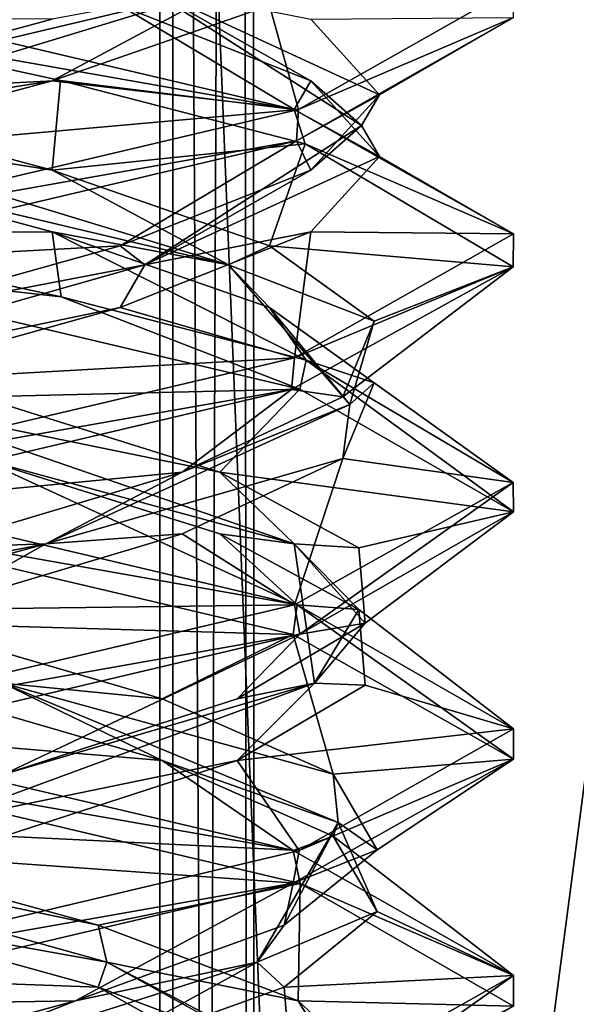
# Model space of a CAD drawing. Header units: millimetres. Extents: x -18.9 to 18.9, y -8.8 to 39.
# Tile 122 of 256: x 10.5 to 11.6, y 15.4 to 17.4. Entities that reach past the tile are written whole.
import ezdxf

# ---------------------------------------------------------------- set-up
doc = ezdxf.new("R2010")
doc.units = ezdxf.units.MM
doc.header["$LTSCALE"] = 41.718519
for name, color, linetype in [('1', 7, 'CONTINUOUS'), ('15', 7, 'CONTINUOUS'), ('1865', 7, 'CONTINUOUS'), ('1866', 7, 'CONTINUOUS'), ('1867', 7, 'CONTINUOUS'), ('1868', 7, 'CONTINUOUS'), ('1869', 7, 'CONTINUOUS'), ('1870', 7, 'CONTINUOUS'), ('1877', 7, 'CONTINUOUS'), ('1878', 7, 'CONTINUOUS'), ('1879', 7, 'CONTINUOUS'), ('1889', 7, 'CONTINUOUS'), ('1890', 7, 'CONTINUOUS'), ('1891', 7, 'CONTINUOUS'), ('1910', 7, 'CONTINUOUS'), ('1911', 7, 'CONTINUOUS'), ('1912', 7, 'CONTINUOUS'), ('1913', 7, 'CONTINUOUS'), ('1914', 7, 'CONTINUOUS'), ('1915', 7, 'CONTINUOUS'), ('2008', 7, 'CONTINUOUS'), ('32', 7, 'CONTINUOUS'), ('7', 7, 'CONTINUOUS'), ('8', 7, 'CONTINUOUS')]:
    doc.layers.add(name, color=color, linetype=linetype)

msp = doc.modelspace()

# ---------------------------------------------------------------- linework, layer by layer
at = {"layer": '1', "color": 7, "linetype": 'Continuous'}
for points in [[(9.0291, 26.4, -14.874), (12.9799, 26.4, -11.588), (9.0598, -3.5, -14.8553), (9.0291, 26.4, -14.874)], [(9.0598, -3.5, -14.8553), (12.9799, 26.4, -11.588), (11.4495, -3.5, -13.1023), (9.0598, -3.5, -14.8553)], [(11.4495, -3.5, -13.1023), (12.9799, 26.4, -11.588), (13.5068, -3.5, -10.9693), (11.4495, -3.5, -13.1023)]]:
    msp.add_3dface(points, dxfattribs=at)
at = {"layer": '15', "color": 7, "linetype": 'Continuous'}
for points in [[(9.3355, 27.7834, 14.6836), (10.7441, -3.5, 13.6867), (9.3538, 28.967, 14.672), (9.3355, 27.7834, 14.6836)], [(9.3538, 28.967, 14.672), (10.7441, -3.5, 13.6867), (10.0229, 28.967, 14.2233), (9.3538, 28.967, 14.672)], [(10.0229, 28.967, 14.2233), (10.7441, -3.5, 13.6867), (10.7441, 28.967, 13.6867), (10.0229, 28.967, 14.2233)], [(9.3172, 26.6, 14.6952), (10.7441, -3.5, 13.6867), (9.3355, 27.7834, 14.6836), (9.3172, 26.6, 14.6952)], [(9.1871, 26.4658, 14.7769), (10.7441, -3.5, 13.6867), (9.3172, 26.6, 14.6952), (9.1871, 26.4658, 14.7769)], [(9.1731, 26.4554, 14.7856), (10.7441, -3.5, 13.6867), (9.1871, 26.4658, 14.7769), (9.1731, 26.4554, 14.7856)], [(9.021, 26.4, 14.8789), (10.7441, -3.5, 13.6867), (9.1731, 26.4554, 14.7856), (9.021, 26.4, 14.8789)], [(5.9019, -3.5, 16.3685), (10.7441, -3.5, 13.6867), (9.021, 26.4, 14.8789), (5.9019, -3.5, 16.3685)]]:
    msp.add_3dface(points, dxfattribs=at)
at = {"layer": '1865', "color": 7, "linetype": 'Continuous'}
for points in [[(10.7488, 15.934, 7.4145), (9.9586, 16, 6.8562), (10.2247, 16.0868, 7.156), (10.7488, 15.934, 7.4145)], [(11.0131, 15.7518, 7.2895), (9.9586, 16, 6.8562), (10.7488, 15.934, 7.4145), (11.0131, 15.7518, 7.2895)], [(11.0944, 15.7812, 7.8858), (11.0131, 15.7518, 7.2895), (10.7488, 15.934, 7.4145), (11.0944, 15.7812, 7.8858)], [(11.4586, 15.4992, 8.3599), (11.0131, 15.7518, 7.2895), (11.0944, 15.7812, 7.8858), (11.4586, 15.4992, 8.3599)], [(11.1833, 15.6285, 8.4634), (11.4586, 15.4992, 8.3599), (11.0944, 15.7812, 7.8858), (11.1833, 15.6285, 8.4634)], [(10.9954, 15.4757, 9.0168), (11.4586, 15.4992, 8.3599), (11.1833, 15.6285, 8.4634), (10.9954, 15.4757, 9.0168)], [(11.0136, 15.2483, 9.4225), (11.4586, 15.4992, 8.3599), (10.9954, 15.4757, 9.0168), (11.0136, 15.2483, 9.4225)], [(10.5733, 15.3229, 9.4209), (11.0136, 15.2483, 9.4225), (10.9954, 15.4757, 9.0168), (10.5733, 15.3229, 9.4209)]]:
    msp.add_3dface(points, dxfattribs=at)
at = {"layer": '1866', "color": 7, "linetype": 'Continuous'}
for points in [[(10.7488, 16.059, 7.4145), (10.4263, 16.0905, 7.2584), (10.2247, 16.2118, 7.156), (10.7488, 16.059, 7.4145)], [(10.7488, 15.934, 7.4145), (10.2247, 16.0868, 7.156), (10.4263, 16.0905, 7.2584), (10.7488, 15.934, 7.4145)], [(11.1047, 15.8085, 8.0242), (10.7488, 15.934, 7.4145), (10.4263, 16.0905, 7.2584), (11.1047, 15.8085, 8.0242)], [(11.1047, 15.8085, 8.0242), (10.4263, 16.0905, 7.2584), (11.0944, 15.9062, 7.8858), (11.1047, 15.8085, 8.0242)], [(11.0944, 15.9062, 7.8858), (10.4263, 16.0905, 7.2584), (10.7488, 16.059, 7.4145), (11.0944, 15.9062, 7.8858)], [(11.0944, 15.7812, 7.8858), (10.7488, 15.934, 7.4145), (11.1047, 15.8085, 8.0242), (11.0944, 15.7812, 7.8858)], [(11.1833, 15.7535, 8.4634), (11.1047, 15.8085, 8.0242), (11.0944, 15.9062, 7.8858), (11.1833, 15.7535, 8.4634)], [(10.9406, 15.5264, 9.0341), (11.1833, 15.6285, 8.4634), (11.1047, 15.8085, 8.0242), (10.9406, 15.5264, 9.0341)], [(10.9406, 15.5264, 9.0341), (11.1047, 15.8085, 8.0242), (10.9954, 15.6007, 9.0168), (10.9406, 15.5264, 9.0341)], [(10.9954, 15.6007, 9.0168), (11.1047, 15.8085, 8.0242), (11.1833, 15.7535, 8.4634), (10.9954, 15.6007, 9.0168)], [(11.1833, 15.6285, 8.4634), (11.0944, 15.7812, 7.8858), (11.1047, 15.8085, 8.0242), (11.1833, 15.6285, 8.4634)], [(10.9954, 15.4757, 9.0168), (11.1833, 15.6285, 8.4634), (10.9406, 15.5264, 9.0341), (10.9954, 15.4757, 9.0168)], [(10.5733, 15.4479, 9.4209), (10.9406, 15.5264, 9.0341), (10.9954, 15.6007, 9.0168), (10.5733, 15.4479, 9.4209)], [(10.0546, 15.2444, 9.5457), (10.5733, 15.3229, 9.4209), (10.9406, 15.5264, 9.0341), (10.0546, 15.2444, 9.5457)], [(10.0546, 15.2444, 9.5457), (10.9406, 15.5264, 9.0341), (10.5733, 15.4479, 9.4209), (10.0546, 15.2444, 9.5457)], [(10.5733, 15.3229, 9.4209), (10.9954, 15.4757, 9.0168), (10.9406, 15.5264, 9.0341), (10.5733, 15.3229, 9.4209)], [(10.0122, 15.2951, 9.5844), (10.0546, 15.2444, 9.5457), (10.5733, 15.4479, 9.4209), (10.0122, 15.2951, 9.5844)]]:
    msp.add_3dface(points, dxfattribs=at)
at = {"layer": '1867', "color": 7, "linetype": 'Continuous'}
for points in [[(10.2247, 16.2118, 7.156), (9.9586, 16.4375, 6.8562), (11.0131, 16.1893, 7.2895), (10.2247, 16.2118, 7.156)], [(10.7488, 16.059, 7.4145), (10.2247, 16.2118, 7.156), (11.0131, 16.1893, 7.2895), (10.7488, 16.059, 7.4145)], [(11.0944, 15.9062, 7.8858), (10.7488, 16.059, 7.4145), (11.0131, 16.1893, 7.2895), (11.0944, 15.9062, 7.8858)], [(11.4586, 15.9367, 8.3599), (11.0944, 15.9062, 7.8858), (11.0131, 16.1893, 7.2895), (11.4586, 15.9367, 8.3599)], [(11.0136, 15.6858, 9.4225), (11.1833, 15.7535, 8.4634), (11.4586, 15.9367, 8.3599), (11.0136, 15.6858, 9.4225)], [(11.1833, 15.7535, 8.4634), (11.0944, 15.9062, 7.8858), (11.4586, 15.9367, 8.3599), (11.1833, 15.7535, 8.4634)], [(10.9954, 15.6007, 9.0168), (11.1833, 15.7535, 8.4634), (11.0136, 15.6858, 9.4225), (10.9954, 15.6007, 9.0168)], [(9.9586, 15.4375, 9.8562), (10.5733, 15.4479, 9.4209), (11.0136, 15.6858, 9.4225), (9.9586, 15.4375, 9.8562)], [(10.5733, 15.4479, 9.4209), (10.9954, 15.6007, 9.0168), (11.0136, 15.6858, 9.4225), (10.5733, 15.4479, 9.4209)], [(9.9586, 15.4375, 9.8562), (10.0122, 15.2951, 9.5844), (10.5733, 15.4479, 9.4209), (9.9586, 15.4375, 9.8562)]]:
    msp.add_3dface(points, dxfattribs=at)
at = {"layer": '1868', "color": 7, "linetype": 'Continuous'}
for points in [[(11.024, 17.2514, 9.4122), (11.4585, 17.4976, 8.3676), (10.9656, 17.4618, 9.0614), (11.024, 17.2514, 9.4122)], [(10.5262, 17.309, 9.4467), (11.024, 17.2514, 9.4122), (10.9656, 17.4618, 9.0614), (10.5262, 17.309, 9.4467)], [(9.9586, 17.1562, 9.5856), (11.024, 17.2514, 9.4122), (10.5262, 17.309, 9.4467), (9.9586, 17.1562, 9.5856)], [(9.9586, 17.1562, 9.5856), (9.9586, 17, 9.8562), (11.024, 17.2514, 9.4122), (9.9586, 17.1562, 9.5856)]]:
    msp.add_3dface(points, dxfattribs=at)
at = {"layer": '1869', "color": 7, "linetype": 'Continuous'}
for points in [[(9.9586, 17.2812, 9.5856), (9.9586, 17.2188, 9.5495), (10.8829, 17.5008, 9.1109), (9.9586, 17.2812, 9.5856)], [(9.9586, 17.2188, 9.5495), (10.5262, 17.309, 9.4467), (10.8829, 17.5008, 9.1109), (9.9586, 17.2188, 9.5495)], [(9.9586, 17.2812, 9.5856), (10.8829, 17.5008, 9.1109), (10.5262, 17.434, 9.4467), (9.9586, 17.2812, 9.5856)], [(10.5262, 17.309, 9.4467), (10.9656, 17.4618, 9.0614), (10.8829, 17.5008, 9.1109), (10.5262, 17.309, 9.4467)], [(9.9586, 17.2188, 9.5495), (9.9586, 17.1562, 9.5856), (10.5262, 17.309, 9.4467), (9.9586, 17.2188, 9.5495)]]:
    msp.add_3dface(points, dxfattribs=at)
at = {"layer": '1870', "color": 7, "linetype": 'Continuous'}
msp.add_3dface([(9.9586, 17.4375, 9.8562), (9.9586, 17.2812, 9.5856), (10.5262, 17.434, 9.4467), (9.9586, 17.4375, 9.8562)], dxfattribs=at)
at = {"layer": '1877', "color": 7, "linetype": 'Continuous'}
for points in [[(9.9586, 16.5, 6.8562), (10.379, 16.5451, 7.201), (11.0216, 16.2493, 7.298), (9.9586, 16.5, 6.8562)], [(10.379, 16.5451, 7.201), (10.865, 16.3924, 7.5257), (11.0216, 16.2493, 7.298), (10.379, 16.5451, 7.201)], [(10.865, 16.3924, 7.5257), (11.1461, 16.2396, 8.0381), (11.0216, 16.2493, 7.298), (10.865, 16.3924, 7.5257)], [(11.0216, 16.2493, 7.298), (11.1461, 16.2396, 8.0381), (11.4586, 15.9984, 8.3637), (11.0216, 16.2493, 7.298)], [(11.1461, 16.2396, 8.0381), (11.1588, 16.0868, 8.6223), (11.4586, 15.9984, 8.3637), (11.1461, 16.2396, 8.0381)], [(11.1588, 16.0868, 8.6223), (10.9003, 15.934, 9.1465), (11.4586, 15.9984, 8.3637), (11.1588, 16.0868, 8.6223)], [(11.4586, 15.9984, 8.3637), (10.9003, 15.934, 9.1465), (11.0253, 15.7518, 9.4108), (11.4586, 15.9984, 8.3637)], [(10.9003, 15.934, 9.1465), (10.429, 15.7812, 9.492), (11.0253, 15.7518, 9.4108), (10.9003, 15.934, 9.1465)], [(10.429, 15.7812, 9.492), (9.9586, 15.5, 9.8562), (11.0253, 15.7518, 9.4108), (10.429, 15.7812, 9.492)]]:
    msp.add_3dface(points, dxfattribs=at)
at = {"layer": '1878', "color": 7, "linetype": 'Continuous'}
for points in [[(10.865, 16.5174, 7.5257), (10.1973, 16.6546, 7.1871), (10.379, 16.6701, 7.201), (10.865, 16.5174, 7.5257)], [(11.0152, 16.3726, 7.8017), (10.379, 16.5451, 7.201), (10.1973, 16.6546, 7.1871), (11.0152, 16.3726, 7.8017)], [(11.0152, 16.3726, 7.8017), (10.1973, 16.6546, 7.1871), (10.865, 16.5174, 7.5257), (11.0152, 16.3726, 7.8017)], [(10.865, 16.3924, 7.5257), (10.379, 16.5451, 7.201), (11.0152, 16.3726, 7.8017), (10.865, 16.3924, 7.5257)], [(11.1461, 16.3646, 8.0381), (11.0152, 16.3726, 7.8017), (10.865, 16.5174, 7.5257), (11.1461, 16.3646, 8.0381)], [(11.1461, 16.2396, 8.0381), (10.865, 16.3924, 7.5257), (11.0152, 16.3726, 7.8017), (11.1461, 16.2396, 8.0381)], [(11.0564, 16.0905, 8.824), (11.1461, 16.2396, 8.0381), (11.0152, 16.3726, 7.8017), (11.0564, 16.0905, 8.824)], [(11.0564, 16.0905, 8.824), (11.0152, 16.3726, 7.8017), (11.1588, 16.2118, 8.6223), (11.0564, 16.0905, 8.824)], [(11.1588, 16.2118, 8.6223), (11.0152, 16.3726, 7.8017), (11.1461, 16.3646, 8.0381), (11.1588, 16.2118, 8.6223)], [(11.1588, 16.0868, 8.6223), (11.1461, 16.2396, 8.0381), (11.0564, 16.0905, 8.824), (11.1588, 16.0868, 8.6223)], [(10.9003, 16.059, 9.1465), (11.0564, 16.0905, 8.824), (11.1588, 16.2118, 8.6223), (10.9003, 16.059, 9.1465)], [(10.2906, 15.8085, 9.5024), (10.9003, 15.934, 9.1465), (11.0564, 16.0905, 8.824), (10.2906, 15.8085, 9.5024)], [(10.2906, 15.8085, 9.5024), (11.0564, 16.0905, 8.824), (10.429, 15.9062, 9.492), (10.2906, 15.8085, 9.5024)], [(10.429, 15.9062, 9.492), (11.0564, 16.0905, 8.824), (10.9003, 16.059, 9.1465), (10.429, 15.9062, 9.492)], [(10.9003, 15.934, 9.1465), (11.1588, 16.0868, 8.6223), (11.0564, 16.0905, 8.824), (10.9003, 15.934, 9.1465)], [(10.429, 15.7812, 9.492), (10.9003, 15.934, 9.1465), (10.2906, 15.8085, 9.5024), (10.429, 15.7812, 9.492)]]:
    msp.add_3dface(points, dxfattribs=at)
at = {"layer": '1879', "color": 7, "linetype": 'Continuous'}
for points in [[(10.379, 16.6701, 7.201), (9.9586, 16.9375, 6.8562), (11.0271, 16.6851, 7.3035), (10.379, 16.6701, 7.201)], [(10.865, 16.5174, 7.5257), (10.379, 16.6701, 7.201), (11.0271, 16.6851, 7.3035), (10.865, 16.5174, 7.5257)], [(11.4586, 16.437, 8.3588), (10.865, 16.5174, 7.5257), (11.0271, 16.6851, 7.3035), (11.4586, 16.437, 8.3588)], [(11.1461, 16.3646, 8.0381), (10.865, 16.5174, 7.5257), (11.4586, 16.437, 8.3588), (11.1461, 16.3646, 8.0381)], [(11.0271, 16.1899, 9.409), (11.1588, 16.2118, 8.6223), (11.4586, 16.437, 8.3588), (11.0271, 16.1899, 9.409)], [(11.1588, 16.2118, 8.6223), (11.1461, 16.3646, 8.0381), (11.4586, 16.437, 8.3588), (11.1588, 16.2118, 8.6223)], [(10.9003, 16.059, 9.1465), (11.1588, 16.2118, 8.6223), (11.0271, 16.1899, 9.409), (10.9003, 16.059, 9.1465)], [(9.9586, 15.9375, 9.8562), (10.429, 15.9062, 9.492), (11.0271, 16.1899, 9.409), (9.9586, 15.9375, 9.8562)], [(10.429, 15.9062, 9.492), (10.9003, 16.059, 9.1465), (11.0271, 16.1899, 9.409), (10.429, 15.9062, 9.492)]]:
    msp.add_3dface(points, dxfattribs=at)
at = {"layer": '1889', "color": 7, "linetype": 'Continuous'}
for points in [[(10.5262, 17.0035, 7.2658), (9.9586, 17, 6.8562), (9.9586, 17.1562, 7.1269), (10.5262, 17.0035, 7.2658)], [(9.9586, 17, 6.8562), (10.5262, 17.0035, 7.2658), (10.5443, 16.8723, 6.9753), (9.9586, 17, 6.8562)], [(10.5262, 17.0035, 7.2658), (10.9656, 16.8507, 7.6511), (11.0394, 16.7439, 7.3162), (10.5262, 17.0035, 7.2658)], [(10.5443, 16.8723, 6.9753), (10.5262, 17.0035, 7.2658), (11.0394, 16.7439, 7.3162), (10.5443, 16.8723, 6.9753)], [(10.9656, 16.8507, 7.6511), (11.1774, 16.6979, 8.1958), (11.0394, 16.7439, 7.3162), (10.9656, 16.8507, 7.6511)], [(11.0394, 16.7439, 7.3162), (11.1774, 16.6979, 8.1958), (11.4585, 16.4965, 8.3728), (11.0394, 16.7439, 7.3162)], [(11.1774, 16.6979, 8.1958), (11.1138, 16.5451, 8.7767), (11.4585, 16.4965, 8.3728), (11.1774, 16.6979, 8.1958)], [(11.1138, 16.5451, 8.7767), (10.7891, 16.3924, 9.2626), (11.0162, 16.2491, 9.4199), (11.1138, 16.5451, 8.7767)], [(11.4585, 16.4965, 8.3728), (11.1138, 16.5451, 8.7767), (11.0162, 16.2491, 9.4199), (11.4585, 16.4965, 8.3728)], [(10.7891, 16.3924, 9.2626), (10.2768, 16.2396, 9.5437), (11.0162, 16.2491, 9.4199), (10.7891, 16.3924, 9.2626)], [(10.2768, 16.2396, 9.5437), (9.9586, 16, 9.8562), (11.0162, 16.2491, 9.4199), (10.2768, 16.2396, 9.5437)]]:
    msp.add_3dface(points, dxfattribs=at)
at = {"layer": '1890', "color": 7, "linetype": 'Continuous'}
for points in [[(10.5262, 17.1285, 7.2658), (9.9586, 17.2188, 7.163), (9.9586, 17.2812, 7.1269), (10.5262, 17.1285, 7.2658)], [(10.8829, 16.9367, 7.6016), (9.9586, 17.1562, 7.1269), (9.9586, 17.2188, 7.163), (10.8829, 16.9367, 7.6016)], [(10.8829, 16.9367, 7.6016), (9.9586, 17.2188, 7.163), (10.5262, 17.1285, 7.2658), (10.8829, 16.9367, 7.6016)], [(10.5262, 17.0035, 7.2658), (9.9586, 17.1562, 7.1269), (10.8829, 16.9367, 7.6016), (10.5262, 17.0035, 7.2658)], [(10.9656, 16.9757, 7.6511), (10.8829, 16.9367, 7.6016), (10.5262, 17.1285, 7.2658), (10.9656, 16.9757, 7.6511)], [(10.9656, 16.8507, 7.6511), (10.5262, 17.0035, 7.2658), (10.8829, 16.9367, 7.6016), (10.9656, 16.8507, 7.6511)], [(11.1774, 16.8229, 8.1958), (10.8829, 16.9367, 7.6016), (10.9656, 16.9757, 7.6511), (11.1774, 16.8229, 8.1958)], [(11.1277, 16.6546, 8.5949), (10.9656, 16.8507, 7.6511), (10.8829, 16.9367, 7.6016), (11.1277, 16.6546, 8.5949)], [(11.1277, 16.6546, 8.5949), (10.8829, 16.9367, 7.6016), (11.1774, 16.8229, 8.1958), (11.1277, 16.6546, 8.5949)], [(11.1774, 16.6979, 8.1958), (10.9656, 16.8507, 7.6511), (11.1277, 16.6546, 8.5949), (11.1774, 16.6979, 8.1958)], [(11.1138, 16.6701, 8.7767), (11.1277, 16.6546, 8.5949), (11.1774, 16.8229, 8.1958), (11.1138, 16.6701, 8.7767)], [(11.1138, 16.5451, 8.7767), (11.1774, 16.6979, 8.1958), (11.1277, 16.6546, 8.5949), (11.1138, 16.5451, 8.7767)], [(10.5131, 16.3726, 9.4128), (11.1138, 16.5451, 8.7767), (11.1277, 16.6546, 8.5949), (10.5131, 16.3726, 9.4128)], [(10.5131, 16.3726, 9.4128), (11.1277, 16.6546, 8.5949), (10.7891, 16.5174, 9.2626), (10.5131, 16.3726, 9.4128)], [(10.7891, 16.5174, 9.2626), (11.1277, 16.6546, 8.5949), (11.1138, 16.6701, 8.7767), (10.7891, 16.5174, 9.2626)], [(10.7891, 16.3924, 9.2626), (11.1138, 16.5451, 8.7767), (10.5131, 16.3726, 9.4128), (10.7891, 16.3924, 9.2626)], [(10.2768, 16.3646, 9.5437), (10.5131, 16.3726, 9.4128), (10.7891, 16.5174, 9.2626), (10.2768, 16.3646, 9.5437)], [(10.2768, 16.2396, 9.5437), (10.7891, 16.3924, 9.2626), (10.5131, 16.3726, 9.4128), (10.2768, 16.2396, 9.5437)], [(9.4909, 16.0905, 9.454), (10.2768, 16.2396, 9.5437), (10.5131, 16.3726, 9.4128), (9.4909, 16.0905, 9.454)], [(9.4909, 16.0905, 9.454), (10.5131, 16.3726, 9.4128), (9.6925, 16.2118, 9.5565), (9.4909, 16.0905, 9.454)], [(9.6925, 16.2118, 9.5565), (10.5131, 16.3726, 9.4128), (10.2768, 16.3646, 9.5437), (9.6925, 16.2118, 9.5565)]]:
    msp.add_3dface(points, dxfattribs=at)
at = {"layer": '1891', "color": 7, "linetype": 'Continuous'}
for points in [[(9.9586, 17.2812, 7.1269), (9.9586, 17.4375, 6.8562), (10.5429, 17.3101, 6.9747), (9.9586, 17.2812, 7.1269)], [(10.5262, 17.1285, 7.2658), (9.9586, 17.2812, 7.1269), (10.5429, 17.3101, 6.9747), (10.5262, 17.1285, 7.2658)], [(11.0374, 17.182, 7.3141), (10.5262, 17.1285, 7.2658), (10.5429, 17.3101, 6.9747), (11.0374, 17.182, 7.3141)], [(10.9656, 16.9757, 7.6511), (10.5262, 17.1285, 7.2658), (11.0374, 17.182, 7.3141), (10.9656, 16.9757, 7.6511)], [(11.4584, 16.933, 8.3774), (10.9656, 16.9757, 7.6511), (11.0374, 17.182, 7.3141), (11.4584, 16.933, 8.3774)], [(11.1774, 16.8229, 8.1958), (10.9656, 16.9757, 7.6511), (11.4584, 16.933, 8.3774), (11.1774, 16.8229, 8.1958)], [(11.0102, 16.6848, 9.4258), (11.1138, 16.6701, 8.7767), (11.4584, 16.933, 8.3774), (11.0102, 16.6848, 9.4258)], [(11.1138, 16.6701, 8.7767), (11.1774, 16.8229, 8.1958), (11.4584, 16.933, 8.3774), (11.1138, 16.6701, 8.7767)], [(9.9586, 16.4375, 9.8562), (10.7891, 16.5174, 9.2626), (11.0102, 16.6848, 9.4258), (9.9586, 16.4375, 9.8562)], [(10.7891, 16.5174, 9.2626), (11.1138, 16.6701, 8.7767), (11.0102, 16.6848, 9.4258), (10.7891, 16.5174, 9.2626)], [(9.9586, 16.4375, 9.8562), (10.2768, 16.3646, 9.5437), (10.7891, 16.5174, 9.2626), (9.9586, 16.4375, 9.8562)]]:
    msp.add_3dface(points, dxfattribs=at)
at = {"layer": '1910', "color": 7, "linetype": 'Continuous'}
for points in [[(11.1879, 17.1562, 8.3562), (11.049, 17.0035, 8.9239), (11.4586, 17, 8.3562), (11.1879, 17.1562, 8.3562)], [(11.049, 17.0035, 8.9239), (10.6637, 16.8507, 9.3633), (11.0159, 16.749, 9.4202), (11.049, 17.0035, 8.9239)], [(11.4586, 17, 8.3562), (11.049, 17.0035, 8.9239), (11.0159, 16.749, 9.4202), (11.4586, 17, 8.3562)], [(10.6637, 16.8507, 9.3633), (10.119, 16.6979, 9.5751), (11.0159, 16.749, 9.4202), (10.6637, 16.8507, 9.3633)], [(10.119, 16.6979, 9.5751), (9.9586, 16.5, 9.8562), (11.0159, 16.749, 9.4202), (10.119, 16.6979, 9.5751)], [(10.6191, 15.4757, 7.3194), (9.9586, 15.5, 6.8562), (10.0657, 15.6285, 7.1315), (10.6191, 15.4757, 7.3194)], [(9.9586, 15.5, 6.8562), (10.6191, 15.4757, 7.3194), (11.0275, 15.2475, 7.3039), (9.9586, 15.5, 6.8562)], [(10.6191, 15.4757, 7.3194), (11.0232, 15.3229, 7.7416), (11.0275, 15.2475, 7.3039), (10.6191, 15.4757, 7.3194)]]:
    msp.add_3dface(points, dxfattribs=at)
at = {"layer": '1911', "color": 7, "linetype": 'Continuous'}
for points in [[(11.049, 17.1285, 8.9239), (11.1519, 17.2188, 8.3562), (11.1879, 17.2812, 8.3562), (11.049, 17.1285, 8.9239)], [(10.7133, 16.9367, 9.2806), (11.1879, 17.1562, 8.3562), (11.1519, 17.2188, 8.3562), (10.7133, 16.9367, 9.2806)], [(10.7133, 16.9367, 9.2806), (11.1519, 17.2188, 8.3562), (11.049, 17.1285, 8.9239), (10.7133, 16.9367, 9.2806)], [(11.049, 17.0035, 8.9239), (11.1879, 17.1562, 8.3562), (10.7133, 16.9367, 9.2806), (11.049, 17.0035, 8.9239)], [(10.6637, 16.9757, 9.3633), (10.7133, 16.9367, 9.2806), (11.049, 17.1285, 8.9239), (10.6637, 16.9757, 9.3633)], [(10.6637, 16.8507, 9.3633), (11.049, 17.0035, 8.9239), (10.7133, 16.9367, 9.2806), (10.6637, 16.8507, 9.3633)], [(10.119, 16.8229, 9.5751), (10.7133, 16.9367, 9.2806), (10.6637, 16.9757, 9.3633), (10.119, 16.8229, 9.5751)], [(9.7199, 16.6546, 9.5254), (10.6637, 16.8507, 9.3633), (10.7133, 16.9367, 9.2806), (9.7199, 16.6546, 9.5254)], [(9.7199, 16.6546, 9.5254), (10.7133, 16.9367, 9.2806), (10.119, 16.8229, 9.5751), (9.7199, 16.6546, 9.5254)], [(10.119, 16.6979, 9.5751), (10.6637, 16.8507, 9.3633), (9.7199, 16.6546, 9.5254), (10.119, 16.6979, 9.5751)], [(10.6364, 15.5264, 7.3742), (10.0657, 15.6285, 7.1315), (9.6266, 15.8085, 7.2101), (10.6364, 15.5264, 7.3742)], [(10.6364, 15.5264, 7.3742), (9.6266, 15.8085, 7.2101), (10.6191, 15.6007, 7.3194), (10.6364, 15.5264, 7.3742)], [(10.6191, 15.6007, 7.3194), (9.6266, 15.8085, 7.2101), (10.0657, 15.7535, 7.1315), (10.6191, 15.6007, 7.3194)], [(10.6191, 15.4757, 7.3194), (10.0657, 15.6285, 7.1315), (10.6364, 15.5264, 7.3742), (10.6191, 15.4757, 7.3194)], [(11.0232, 15.4479, 7.7416), (10.6364, 15.5264, 7.3742), (10.6191, 15.6007, 7.3194), (11.0232, 15.4479, 7.7416)], [(11.0232, 15.3229, 7.7416), (10.6191, 15.4757, 7.3194), (10.6364, 15.5264, 7.3742), (11.0232, 15.3229, 7.7416)], [(11.148, 15.2444, 8.2602), (11.0232, 15.3229, 7.7416), (10.6364, 15.5264, 7.3742), (11.148, 15.2444, 8.2602)], [(11.148, 15.2444, 8.2602), (10.6364, 15.5264, 7.3742), (11.0232, 15.4479, 7.7416), (11.148, 15.2444, 8.2602)], [(11.1868, 15.2951, 8.3026), (11.148, 15.2444, 8.2602), (11.0232, 15.4479, 7.7416), (11.1868, 15.2951, 8.3026)]]:
    msp.add_3dface(points, dxfattribs=at)
at = {"layer": '1912', "color": 7, "linetype": 'Continuous'}
for points in [[(11.0201, 17.1878, 9.416), (11.1879, 17.2812, 8.3562), (11.4586, 17.4375, 8.3562), (11.0201, 17.1878, 9.416)], [(11.049, 17.1285, 8.9239), (11.1879, 17.2812, 8.3562), (11.0201, 17.1878, 9.416), (11.049, 17.1285, 8.9239)], [(9.9586, 16.9375, 9.8562), (10.6637, 16.9757, 9.3633), (11.0201, 17.1878, 9.416), (9.9586, 16.9375, 9.8562)], [(10.6637, 16.9757, 9.3633), (11.049, 17.1285, 8.9239), (11.0201, 17.1878, 9.416), (10.6637, 16.9757, 9.3633)], [(9.9586, 16.9375, 9.8562), (10.119, 16.8229, 9.5751), (10.6637, 16.9757, 9.3633), (9.9586, 16.9375, 9.8562)], [(10.0657, 15.7535, 7.1315), (9.9586, 15.9375, 6.8562), (11.0275, 15.685, 7.3039), (10.0657, 15.7535, 7.1315)], [(10.6191, 15.6007, 7.3194), (10.0657, 15.7535, 7.1315), (11.0275, 15.685, 7.3039), (10.6191, 15.6007, 7.3194)], [(11.0232, 15.4479, 7.7416), (10.6191, 15.6007, 7.3194), (11.0275, 15.685, 7.3039), (11.0232, 15.4479, 7.7416)], [(11.4586, 15.4368, 8.3595), (11.0232, 15.4479, 7.7416), (11.0275, 15.685, 7.3039), (11.4586, 15.4368, 8.3595)], [(11.1868, 15.2951, 8.3026), (11.0232, 15.4479, 7.7416), (11.4586, 15.4368, 8.3595), (11.1868, 15.2951, 8.3026)]]:
    msp.add_3dface(points, dxfattribs=at)
at = {"layer": '1913', "color": 7, "linetype": 'Continuous'}
for points in [[(9.9586, 17.5, 6.8562), (10.6637, 17.4618, 7.3492), (11.0153, 17.2512, 7.2916), (9.9586, 17.5, 6.8562)], [(10.6637, 17.4618, 7.3492), (11.049, 17.309, 7.7886), (11.0153, 17.2512, 7.2916), (10.6637, 17.4618, 7.3492)], [(11.049, 17.309, 7.7886), (11.1879, 17.1562, 8.3562), (11.0153, 17.2512, 7.2916), (11.049, 17.309, 7.7886)], [(11.1879, 17.1562, 8.3562), (11.4586, 17, 8.3562), (11.0153, 17.2512, 7.2916), (11.1879, 17.1562, 8.3562)]]:
    msp.add_3dface(points, dxfattribs=at)
at = {"layer": '1914', "color": 7, "linetype": 'Continuous'}
for points in [[(11.049, 17.309, 7.7886), (10.6637, 17.4618, 7.3492), (10.7133, 17.5008, 7.4319), (11.049, 17.309, 7.7886)], [(11.1879, 17.2812, 8.3562), (11.1519, 17.2188, 8.3562), (10.7133, 17.5008, 7.4319), (11.1879, 17.2812, 8.3562)], [(11.1519, 17.2188, 8.3562), (11.049, 17.309, 7.7886), (10.7133, 17.5008, 7.4319), (11.1519, 17.2188, 8.3562)], [(11.1879, 17.2812, 8.3562), (10.7133, 17.5008, 7.4319), (11.049, 17.434, 7.7886), (11.1879, 17.2812, 8.3562)], [(11.1519, 17.2188, 8.3562), (11.1879, 17.1562, 8.3562), (11.049, 17.309, 7.7886), (11.1519, 17.2188, 8.3562)]]:
    msp.add_3dface(points, dxfattribs=at)
at = {"layer": '1915', "color": 7, "linetype": 'Continuous'}
msp.add_3dface([(11.4586, 17.4375, 8.3562), (11.1879, 17.2812, 8.3562), (11.049, 17.434, 7.7886), (11.4586, 17.4375, 8.3562)], dxfattribs=at)
at = {"layer": '2008', "color": 7, "linetype": 'Continuous'}
for points in [[(9.9586, 17.4375, 6.8562), (9.9586, 17.5, 6.8562), (11.0153, 17.2512, 7.2916), (9.9586, 17.4375, 6.8562)], [(11.4585, 17.4976, 8.3676), (11.024, 17.2514, 9.4122), (11.4586, 17.4375, 8.3562), (11.4585, 17.4976, 8.3676)], [(10.5429, 17.3101, 6.9747), (9.9586, 17.4375, 6.8562), (11.0153, 17.2512, 7.2916), (10.5429, 17.3101, 6.9747)], [(11.024, 17.2514, 9.4122), (11.0201, 17.1878, 9.416), (11.4586, 17.4375, 8.3562), (11.024, 17.2514, 9.4122)], [(11.0374, 17.182, 7.3141), (10.5429, 17.3101, 6.9747), (11.0153, 17.2512, 7.2916), (11.0374, 17.182, 7.3141)], [(11.024, 17.2514, 9.4122), (9.9586, 17, 9.8562), (11.0201, 17.1878, 9.416), (11.024, 17.2514, 9.4122)], [(11.4586, 17, 8.3562), (11.0374, 17.182, 7.3141), (11.0153, 17.2512, 7.2916), (11.4586, 17, 8.3562)], [(9.9586, 17, 9.8562), (9.9586, 16.9375, 9.8562), (11.0201, 17.1878, 9.416), (9.9586, 17, 9.8562)], [(11.4584, 16.933, 8.3774), (11.0374, 17.182, 7.3141), (11.4586, 17, 8.3562), (11.4584, 16.933, 8.3774)], [(9.9586, 16.9375, 6.8562), (9.9586, 17, 6.8562), (10.5443, 16.8723, 6.9753), (9.9586, 16.9375, 6.8562)], [(11.4584, 16.933, 8.3774), (11.4586, 17, 8.3562), (11.0159, 16.749, 9.4202), (11.4584, 16.933, 8.3774)], [(11.0271, 16.6851, 7.3035), (9.9586, 16.9375, 6.8562), (10.5443, 16.8723, 6.9753), (11.0271, 16.6851, 7.3035)], [(11.0102, 16.6848, 9.4258), (11.4584, 16.933, 8.3774), (11.0159, 16.749, 9.4202), (11.0102, 16.6848, 9.4258)], [(11.0271, 16.6851, 7.3035), (10.5443, 16.8723, 6.9753), (11.0394, 16.7439, 7.3162), (11.0271, 16.6851, 7.3035)], [(9.9586, 16.5, 9.8562), (11.0102, 16.6848, 9.4258), (11.0159, 16.749, 9.4202), (9.9586, 16.5, 9.8562)], [(11.4586, 16.437, 8.3588), (11.0271, 16.6851, 7.3035), (11.0394, 16.7439, 7.3162), (11.4586, 16.437, 8.3588)], [(11.4586, 16.437, 8.3588), (11.0394, 16.7439, 7.3162), (11.4585, 16.4965, 8.3728), (11.4586, 16.437, 8.3588)], [(9.9586, 16.5, 9.8562), (9.9586, 16.4375, 9.8562), (11.0102, 16.6848, 9.4258), (9.9586, 16.5, 9.8562)], [(9.9586, 16.4375, 6.8562), (9.9586, 16.5, 6.8562), (11.0216, 16.2493, 7.298), (9.9586, 16.4375, 6.8562)], [(11.0271, 16.1899, 9.409), (11.4585, 16.4965, 8.3728), (11.0162, 16.2491, 9.4199), (11.0271, 16.1899, 9.409)], [(11.0271, 16.1899, 9.409), (11.4586, 16.437, 8.3588), (11.4585, 16.4965, 8.3728), (11.0271, 16.1899, 9.409)], [(11.0131, 16.1893, 7.2895), (9.9586, 16.4375, 6.8562), (11.0216, 16.2493, 7.298), (11.0131, 16.1893, 7.2895)], [(9.9586, 16, 9.8562), (11.0271, 16.1899, 9.409), (11.0162, 16.2491, 9.4199), (9.9586, 16, 9.8562)], [(11.4586, 15.9367, 8.3599), (11.0131, 16.1893, 7.2895), (11.0216, 16.2493, 7.298), (11.4586, 15.9367, 8.3599)], [(11.4586, 15.9367, 8.3599), (11.0216, 16.2493, 7.298), (11.4586, 15.9984, 8.3637), (11.4586, 15.9367, 8.3599)], [(9.9586, 16, 9.8562), (9.9586, 15.9375, 9.8562), (11.0271, 16.1899, 9.409), (9.9586, 16, 9.8562)], [(9.9586, 15.9375, 6.8562), (9.9586, 16, 6.8562), (11.0131, 15.7518, 7.2895), (9.9586, 15.9375, 6.8562)], [(11.4586, 15.9367, 8.3599), (11.4586, 15.9984, 8.3637), (11.0253, 15.7518, 9.4108), (11.4586, 15.9367, 8.3599)], [(9.9586, 15.9375, 6.8562), (11.0131, 15.7518, 7.2895), (11.0275, 15.685, 7.3039), (9.9586, 15.9375, 6.8562)], [(11.0136, 15.6858, 9.4225), (11.4586, 15.9367, 8.3599), (11.0253, 15.7518, 9.4108), (11.0136, 15.6858, 9.4225)], [(9.9586, 15.5, 9.8562), (11.0136, 15.6858, 9.4225), (11.0253, 15.7518, 9.4108), (9.9586, 15.5, 9.8562)], [(11.0131, 15.7518, 7.2895), (11.4586, 15.4992, 8.3599), (11.0275, 15.685, 7.3039), (11.0131, 15.7518, 7.2895)], [(9.9586, 15.5, 9.8562), (9.9586, 15.4375, 9.8562), (11.0136, 15.6858, 9.4225), (9.9586, 15.5, 9.8562)], [(11.4586, 15.4992, 8.3599), (11.4586, 15.4368, 8.3595), (11.0275, 15.685, 7.3039), (11.4586, 15.4992, 8.3599)], [(9.9586, 15.4375, 6.8562), (9.9586, 15.5, 6.8562), (11.0275, 15.2475, 7.3039), (9.9586, 15.4375, 6.8562)], [(11.4586, 15.4992, 8.3599), (11.0136, 15.2483, 9.4225), (11.0172, 15.1869, 9.4189), (11.4586, 15.4992, 8.3599)], [(11.4586, 15.4992, 8.3599), (11.0172, 15.1869, 9.4189), (11.4586, 15.4368, 8.3595), (11.4586, 15.4992, 8.3599)]]:
    msp.add_3dface(points, dxfattribs=at)
at = {"layer": '32', "color": 7, "linetype": 'Continuous'}
for points in [[(10.7441, 28.967, 13.6867), (10.9349, -3.5, 13.3102), (10.9326, 28.9705, 13.346), (10.7441, 28.967, 13.6867)], [(10.7441, 28.967, 13.6867), (10.7441, -3.5, 13.6867), (10.9349, -3.5, 13.3102), (10.7441, 28.967, 13.6867)], [(10.7699, -3.5, 12.9218), (10.7699, 28.9806, 12.9218), (10.9059, 28.9749, 13.1244), (10.7699, -3.5, 12.9218)], [(10.9349, -3.5, 13.3102), (10.7699, -3.5, 12.9218), (10.9059, 28.9749, 13.1244), (10.9349, -3.5, 13.3102)], [(10.9326, 28.9705, 13.346), (10.9349, -3.5, 13.3102), (10.9059, 28.9749, 13.1244), (10.9326, 28.9705, 13.346)]]:
    msp.add_3dface(points, dxfattribs=at)
at = {"layer": '7', "color": 7, "linetype": 'Continuous'}
for points in [[(11.7132, -3.5, 6.1104), (10.2565, 32.4, 5.5219), (10.0975, -3.5, 5.5098), (11.7132, -3.5, 6.1104)], [(11.7132, -3.5, 6.1104), (11.7132, 32.4, 6.1104), (10.2565, 32.4, 5.5219), (11.7132, -3.5, 6.1104)]]:
    msp.add_3dface(points, dxfattribs=at)
at = {"layer": '8', "color": 7, "linetype": 'Continuous'}
for points in [[(8.0516, -3.5, 10.4742), (8.0516, 29.1905, 10.4742), (10.7699, -3.5, 12.9218), (8.0516, -3.5, 10.4742)], [(8.0516, 29.1905, 10.4742), (9.2835, 29.0956, 11.5834), (10.7699, -3.5, 12.9218), (8.0516, 29.1905, 10.4742)], [(10.7699, 28.9806, 12.9218), (10.7699, -3.5, 12.9218), (9.2835, 29.0956, 11.5834), (10.7699, 28.9806, 12.9218)]]:
    msp.add_3dface(points, dxfattribs=at)

doc.saveas('drawing.dxf')
